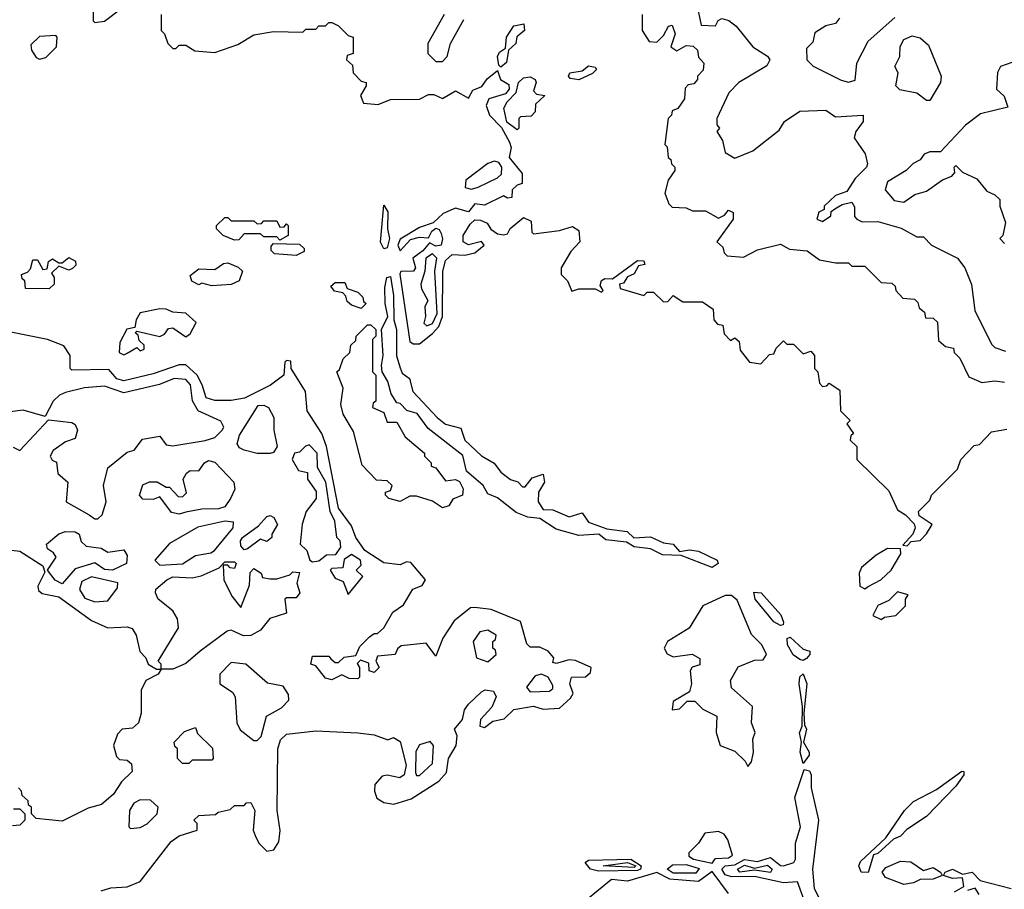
# Model space of a CAD drawing. Extents: x 2668140 to 2765664, y 823621 to 955240.
# Tile 151 of 256: x 2677004 to 2680034, y 883362 to 886039. Entities that reach past the tile are written whole.
import ezdxf

# ---------------------------------------------------------------- set-up
doc = ezdxf.new("R2010")
doc.units = 0

msp = doc.modelspace()

# ---------------------------------------------------------------- linework, layer by layer
at = {"layer": '0CON02XD'}
for points in [[(2677230, 886065), (2677230, 886035), (2677235, 886030), (2677265, 886033.8), (2677315, 886072.5)], [(2679087.5, 886085), (2679101.7, 886021.7), (2679145, 886020), (2679153.6, 886036.4), (2679165, 886042.5), (2679186.1, 886036.1), (2679209.3, 886019.3), (2679260, 885955), (2679305, 885926.7), (2679312.5, 885915), (2679303, 885897), (2679217.5, 885845), (2679186.4, 885813.6), (2679150, 885735), (2679150, 885715), (2679157.5, 885705), (2679150, 885695), (2679167, 885667), (2679175, 885630), (2679205, 885612.5), (2679260, 885635), (2679341.7, 885698.3), (2679357.5, 885725), (2679405, 885757.5), (2679485, 885760), (2679515, 885740), (2679600, 885745), (2679600, 885725), (2679577.5, 885695), (2679572.5, 885675), (2679605.9, 885625.9), (2679613.3, 885595), (2679610, 885585), (2679575, 885550), (2679550, 885510), (2679515, 885497.5), (2679480, 885465), (2679480, 885455), (2679463.9, 885446.1), (2679457.5, 885425), (2679475, 885417.5), (2679500, 885435), (2679501.7, 885448.3), (2679513, 885457), (2679535, 885470), (2679565, 885477.5), (2679573, 885463), (2679573, 885433), (2679580, 885425), (2679597, 885417), (2679645, 885417.5), (2679717, 885397), (2679765, 885370), (2679785, 885370), (2679810, 885345), (2679890, 885305), (2679912.5, 885275), (2679933.3, 885223.3), (2679943.6, 885143.6), (2679995, 885040), (2680005, 885030), (2680038.3, 885018.3)], [(2677440, 886055), (2677440, 886005), (2677450, 885995), (2677460, 885965), (2677475, 885950), (2677485, 885950), (2677495, 885960), (2677515, 885960), (2677543, 885943), (2677605, 885937.5), (2677675, 885962.5), (2677725, 885992.5), (2677785, 886002.5), (2677875, 886000), (2677885, 886010), (2677915, 886010), (2677925, 886020), (2677945, 886020), (2677955, 886030), (2677965, 886030), (2677985, 886020), (2678015, 885990), (2678030, 885985), (2678030, 885935), (2678011.7, 885928.3), (2678010, 885915), (2678028.3, 885898.3), (2678030, 885875), (2678055, 885850), (2678070, 885845), (2678070, 885835), (2678052.5, 885805), (2678061.7, 885781.7), (2678107.5, 885777.5), (2678145, 885793.1), (2678235, 885793.8), (2678261.7, 885808.3), (2678278.6, 885808.6), (2678305, 885796.2), (2678345, 885820), (2678385, 885797.5), (2678398.6, 885821.4), (2678426.8, 885833.2), (2678443, 885857), (2678475, 885882.5), (2678483.8, 885855), (2678509.2, 885839.2), (2678510, 885825), (2678499.4, 885810.6), (2678447.5, 885795), (2678440, 885775), (2678450, 885745), (2678486.7, 885706.7), (2678511.7, 885661.7), (2678516.7, 885645), (2678510, 885615), (2678550, 885565), (2678550, 885535), (2678535, 885530), (2678520, 885515), (2678518.3, 885491.7), (2678505, 885490), (2678493, 885497), (2678435, 885467.5), (2678405, 885472.5), (2678385, 885447.5), (2678345, 885458.8), (2678307.7, 885442.3), (2678276.7, 885413.3), (2678235, 885398.8), (2678175, 885363.8), (2678167.5, 885345), (2678175, 885327.5), (2678207.3, 885362.7), (2678235, 885369.2), (2678262.5, 885367.5), (2678272.5, 885387.5), (2678285, 885397.5), (2678295, 885393.3), (2678300.9, 885380.9), (2678305.7, 885364.3), (2678301.2, 885345), (2678285, 885341.9), (2678265, 885352.5), (2678245, 885327.1), (2678213.8, 885305), (2678222, 885275), (2678216, 885265), (2678176.7, 885263.3), (2678174.5, 885255.5), (2678205, 885048), (2678215, 885041.1), (2678235, 885041.5), (2678275, 885073.1), (2678294.5, 885095), (2678305.4, 885125), (2678305.9, 885264.1), (2678315, 885297.5), (2678335, 885316.2), (2678374.2, 885314.2), (2678405, 885321.2), (2678433.3, 885345), (2678425, 885355.7), (2678385, 885345.6), (2678368.6, 885355), (2678369.1, 885375), (2678390.9, 885409.1), (2678405, 885422.5), (2678421.9, 885421.9), (2678442.3, 885412.3), (2678454.3, 885394.3), (2678475, 885380), (2678493, 885377), (2678505, 885380), (2678513.6, 885396.4), (2678555, 885430), (2678578.3, 885418.3), (2678580, 885385), (2678585, 885380), (2678665, 885390), (2678705, 885402.5), (2678725, 885390), (2678727.5, 885355), (2678700, 885325), (2678670, 885275), (2678670, 885255), (2678690, 885235), (2678703, 885203), (2678725, 885210), (2678775, 885210), (2678795, 885200), (2678800, 885205), (2678790.7, 885220.7), (2678794.2, 885235.8), (2678805, 885242), (2678828.3, 885241.7), (2678905, 885297.5), (2678925, 885296.7), (2678927.5, 885285), (2678908.3, 885281.7), (2678895, 885256.7), (2678875, 885247.5), (2678862.5, 885227.5), (2678850, 885225), (2678851.7, 885211.7), (2678925, 885190), (2678935, 885200), (2678955, 885200), (2678985, 885170), (2678998.3, 885171.7), (2679015, 885190), (2679045, 885170), (2679105, 885170), (2679138.3, 885148.3), (2679140, 885115), (2679151.7, 885101.7), (2679168.3, 885098.3), (2679171.7, 885071.7), (2679191.7, 885051.7), (2679205, 885060), (2679218.3, 885048.3), (2679221.7, 885021.7), (2679250, 884985), (2679285, 884980), (2679311.7, 885008.3), (2679325, 885010), (2679331.7, 885028.3), (2679355, 885050), (2679365, 885040), (2679385, 885040), (2679415, 885010), (2679438.3, 885018.3), (2679450, 885005), (2679450, 884965), (2679460, 884955), (2679465, 884920), (2679475, 884910), (2679488.3, 884911.7), (2679495, 884920), (2679528.3, 884898.3), (2679530, 884835), (2679560, 884805), (2679550, 884795), (2679570, 884765), (2679561.7, 884758.3), (2679560, 884745), (2679580, 884725), (2679580, 884685), (2679678.3, 884588.3), (2679705, 884530), (2679730, 884515), (2679757, 884487), (2679760, 884475), (2679752.5, 884455), (2679721.7, 884421.7), (2679735, 884420), (2679747.5, 884432.5), (2679775, 884436), (2679795, 884456.2), (2679812.5, 884485), (2679771.7, 884511.7), (2679770, 884525), (2679805, 884560), (2679810, 884575), (2679890, 884655), (2679900, 884685), (2679941.7, 884728.3), (2679958.3, 884731.7), (2679995, 884770), (2680041.7, 884778.3)], [(2678310, 886055), (2678260, 885965), (2678260, 885935), (2678285, 885910), (2678305, 885910), (2678320, 885925), (2678330, 885965), (2678370.7, 886039.3)], [(2678920, 886055), (2678920, 886005), (2678941.7, 885971.7), (2678965, 885970), (2678985, 885990), (2679000.7, 886019.3), (2679011.7, 886021.7), (2679021.2, 885995), (2679007.5, 885955), (2679026.7, 885943.3), (2679055, 885959.2), (2679076.9, 885956.9), (2679090, 885945), (2679093, 885923), (2679110, 885905), (2679107, 885883), (2679090, 885865), (2679090, 885855), (2679078.3, 885841.7), (2679061.7, 885838.3), (2679051.7, 885828.3), (2679050, 885795), (2679030, 885765), (2679011.7, 885758.3), (2679010, 885745), (2679000, 885735), (2678990, 885655), (2678997, 885647), (2679000, 885615), (2679008.3, 885608.3), (2679010, 885595), (2679020, 885585), (2679020, 885575), (2679000, 885545), (2678990, 885505), (2679001.7, 885471.7), (2679011.7, 885461.7), (2679055, 885460), (2679075, 885450), (2679115, 885450), (2679155, 885427.5), (2679173, 885437), (2679185, 885452.5), (2679200, 885445), (2679200, 885425), (2679150, 885355), (2679168.3, 885338.3), (2679171.7, 885321.7), (2679181.7, 885311.7), (2679231.7, 885308.3), (2679275, 885330), (2679345, 885347.5), (2679373, 885333), (2679427, 885327), (2679465, 885300), (2679515, 885290), (2679555, 885290), (2679565, 885280), (2679605, 885280), (2679655, 885230), (2679688.3, 885228.3), (2679698.3, 885218.3), (2679700, 885205), (2679721.7, 885181.7), (2679758.3, 885178.3), (2679768.3, 885168.3), (2679771.7, 885151.7), (2679788.3, 885138.3), (2679791.7, 885121.7), (2679815, 885120), (2679828.3, 885108.3), (2679831.7, 885051.7), (2679853, 885033), (2679878.3, 885028.3), (2679880, 885015), (2679897, 884997), (2679925, 884940), (2679965, 884922.5), (2680005, 884927.5), (2680035, 884923.3)], [(2679527, 886043), (2679515, 886027.5), (2679485, 886020), (2679451.2, 885998.8), (2679445, 885970), (2679425, 885950), (2679426.7, 885915), (2679445.9, 885895.9), (2679532.3, 885852.3), (2679555, 885846.7), (2679575, 885852.5), (2679580, 885905), (2679615, 885972.5), (2679697.5, 886045)], [(2678485, 885892.5), (2678478.8, 885898.8), (2678474.4, 885925), (2678481.2, 885938.8), (2678498.8, 885951.2), (2678501.9, 885985), (2678525, 886019.4), (2678556, 886026), (2678557.5, 886005), (2678534.4, 885985.6), (2678530.8, 885965), (2678508.8, 885945), (2678502.5, 885907.5), (2678485, 885892.5)], [(2677065, 885917.5), (2677085, 885922.5), (2677117.5, 885955), (2677120, 885985), (2677115, 885990), (2677065, 885987.5), (2677038.3, 885961.7), (2677040, 885945), (2677055, 885922.5), (2677065, 885917.5)], [(2679805, 885790), (2679795, 885790), (2679765, 885812.5), (2679713, 885823), (2679700, 885835), (2679707.5, 885875), (2679697.5, 885895), (2679712.5, 885925), (2679713.6, 885956.4), (2679725, 885977.5), (2679750.7, 885989.3), (2679775, 885982.5), (2679800.7, 885960.7), (2679840, 885865), (2679837.5, 885845), (2679805, 885790)], [(2680075, 885913.3), (2680022.5, 885895), (2680013.6, 885876.4), (2680010, 885825), (2680033.6, 885803.6), (2680045, 885770), (2679961.2, 885748.8), (2679915, 885713.8), (2679838.3, 885631.7), (2679805, 885632.5), (2679787.5, 885625), (2679775, 885607.5), (2679753.6, 885596.4), (2679732.5, 885575), (2679675, 885540), (2679667.5, 885515), (2679695, 885482.5), (2679725, 885477.5), (2679758.8, 885501.2), (2679795, 885511.2), (2679843.9, 885546.1), (2679873, 885557), (2679881.7, 885568.3), (2679880, 885585), (2679885, 885590), (2679905, 885570), (2679949.3, 885549.3), (2679980.7, 885510.7), (2680005, 885500), (2680020, 885485), (2680020, 885465), (2680037.5, 885415), (2680030, 885375), (2680020, 885365), (2680035, 885350)], [(2678725, 885853.3), (2678698, 885858), (2678693.3, 885865), (2678696.7, 885875), (2678735, 885881.2), (2678755, 885897.1), (2678775, 885892.5), (2678778.8, 885885), (2678767.3, 885872.7), (2678725, 885853.3)], [(2678535, 885700), (2678503, 885723), (2678493.9, 885766.1), (2678503.9, 885786.1), (2678532.5, 885815), (2678538.8, 885845), (2678555, 885860), (2678575, 885862.9), (2678590, 885855), (2678593.3, 885845), (2678585, 885820), (2678595, 885810), (2678620, 885805), (2678591.7, 885778.3), (2678590, 885755), (2678578.3, 885741.7), (2678545, 885740), (2678540, 885735), (2678540, 885705), (2678535, 885700)], [(2678395, 885517.5), (2678415, 885523.3), (2678475, 885552.5), (2678486.4, 885563.6), (2678487.5, 885585), (2678478.8, 885598.8), (2678465, 885603.3), (2678445, 885596.2), (2678377.5, 885545), (2678375, 885522.5), (2678395, 885517.5)], [(2678125, 885333.8), (2678114.4, 885354.4), (2678125, 885467.5), (2678137.1, 885447.1), (2678136.2, 885395), (2678142.5, 885365), (2678135, 885336.2), (2678125, 885333.8)], [(2677805, 885360), (2677795, 885370), (2677755, 885370), (2677745, 885380), (2677695, 885380), (2677678.3, 885361.7), (2677665, 885360), (2677630, 885375), (2677610, 885395), (2677610, 885405), (2677635, 885430), (2677645, 885430), (2677655, 885420), (2677725, 885420), (2677735, 885410), (2677748.3, 885411.7), (2677755, 885420), (2677795, 885420), (2677805, 885400), (2677818.3, 885401.7), (2677825, 885410), (2677830, 885405), (2677830, 885375), (2677805, 885360)], [(2677855, 885313.3), (2677788.3, 885318.3), (2677778.3, 885328.3), (2677778.3, 885341.7), (2677785, 885350), (2677865, 885347.5), (2677880, 885335), (2677880, 885325), (2677855, 885313.3)], [(2677095, 885210), (2677021.7, 885211.7), (2677020, 885235), (2677011.7, 885241.7), (2677010, 885255), (2677028.3, 885261.7), (2677037.5, 885272.5), (2677045, 885300), (2677059.3, 885299.3), (2677075, 885270), (2677088.3, 885271.7), (2677092.5, 885295), (2677105, 885302.5), (2677125, 885290), (2677135, 885290), (2677155, 885306.7), (2677175.9, 885295.9), (2677177, 885283), (2677167, 885273), (2677155, 885267.5), (2677125, 885280), (2677101.7, 885258.3), (2677110, 885245), (2677110, 885225), (2677095, 885210)], [(2678257, 885097), (2678275, 885103.8), (2678288.9, 885135), (2678281.4, 885265), (2678288.1, 885305), (2678275, 885318.6), (2678254.3, 885305), (2678251.4, 885265), (2678238.8, 885225), (2678240.5, 885210.5), (2678260, 885175), (2678251.2, 885155), (2678253.3, 885125), (2678247.5, 885105), (2678257, 885097)], [(2677595, 885220), (2677565, 885227.5), (2677555, 885222.5), (2677533.6, 885233.6), (2677528.3, 885251.7), (2677555, 885272.5), (2677605, 885270), (2677631.7, 885288.3), (2677645, 885290), (2677677, 885277), (2677690, 885265), (2677680, 885235), (2677655, 885223.3), (2677595, 885220)], [(2679135, 884353.1), (2679039.3, 884389.3), (2678981.9, 884391.9), (2678945, 884410.6), (2678895, 884416), (2678871.2, 884431.2), (2678807.7, 884437.7), (2678785.9, 884455.9), (2678725, 884451.2), (2678655, 884470.8), (2678605, 884503.3), (2678567.5, 884507.5), (2678531.7, 884521.7), (2678475, 884567.5), (2678445, 884580), (2678430, 884605), (2678379.3, 884649.3), (2678367.5, 884697.5), (2678260.7, 884780.7), (2678226.9, 884826.9), (2678196, 884836), (2678175, 884857.5), (2678165, 884860), (2678147.5, 884887.5), (2678137.5, 884925), (2678120, 884955), (2678117.5, 884975), (2678122.5, 885005), (2678117.5, 885085), (2678136.7, 885125), (2678128.8, 885165), (2678128, 885215), (2678134.3, 885245.7), (2678145, 885248), (2678155, 885190), (2678155.6, 885115), (2678163.3, 885085), (2678164.2, 885004.2), (2678175, 884967.5), (2678181.4, 884951.4), (2678203.3, 884935), (2678213.8, 884895), (2678288.8, 884815), (2678314.4, 884794.4), (2678361.2, 884781.2), (2678373.8, 884745), (2678425, 884696.2), (2678464, 884674), (2678485, 884646.7), (2678515, 884623.3), (2678537, 884617), (2678551.2, 884601.2), (2678559.3, 884600.7), (2678580.8, 884629.2), (2678615, 884640), (2678618.8, 884615), (2678601.2, 884585), (2678600, 884555), (2678615, 884531.2), (2678645, 884530.8), (2678695, 884508.6), (2678735, 884521.2), (2678755, 884491.9), (2678811.4, 884471.4), (2678873.3, 884463.3), (2678894.2, 884444.2), (2678945, 884447.1), (2678985, 884429.2), (2679015, 884424.3), (2679035, 884402.5), (2679065, 884407.1), (2679093.4, 884403.4), (2679150.8, 884375), (2679154, 884365), (2679135, 884353.1)], [(2678055, 885150), (2678025, 885160), (2678011.7, 885171.7), (2678008.3, 885188.3), (2677998.3, 885198.3), (2677973, 885203), (2677961.7, 885218.3), (2677975, 885230), (2678005, 885230), (2678011.7, 885211.7), (2678045, 885200), (2678060, 885185), (2678061.7, 885171.7), (2678070, 885165), (2678055, 885150)], [(2677325, 885007.5), (2677335, 885012.5), (2677365, 885030), (2677375, 885020), (2677387.5, 885025), (2677387, 885037), (2677371.7, 885051.7), (2677368.3, 885068.3), (2677360, 885075), (2677365, 885080), (2677435, 885063.3), (2677449.3, 885070.7), (2677461.7, 885088.3), (2677475, 885090), (2677515, 885062.5), (2677528.3, 885071.7), (2677547, 885107), (2677515.9, 885135.9), (2677475, 885138.8), (2677455, 885147.5), (2677435, 885149.2), (2677375, 885136.2), (2677362.5, 885115), (2677358.3, 885091.7), (2677333.6, 885086.4), (2677312.5, 885045), (2677310, 885015), (2677325, 885007.5)], [(2678305, 884536.7), (2678275, 884557.5), (2678225, 884572.5), (2678205, 884572.5), (2678175, 884556.2), (2678140, 884565), (2678130, 884575), (2678130, 884585), (2678145, 884590), (2678150, 884605), (2678135, 884620), (2678101.7, 884621.7), (2678058.3, 884668.3), (2678031.7, 884771.7), (2678000, 884825), (2677992.5, 884855), (2678000, 884905), (2677980, 884955), (2677988.3, 884961.7), (2678000, 884995), (2678020, 885015), (2678023, 885037), (2678038.3, 885051.7), (2678040, 885065), (2678075, 885100), (2678085, 885100), (2678100, 885085), (2678100, 885065), (2678090, 885055), (2678090, 884955), (2678100, 884945), (2678100, 884865), (2678091.7, 884858.3), (2678090, 884845), (2678125, 884830), (2678135, 884800), (2678165, 884800), (2678190, 884755), (2678250, 884705), (2678250, 884695), (2678270, 884675), (2678270, 884665), (2678285, 884660), (2678315, 884620), (2678345, 884623.3), (2678358, 884618), (2678368.8, 884595), (2678366.7, 884575), (2678337, 884563), (2678325, 884542.5), (2678305, 884536.7)], [(2677255, 883357.5), (2677285, 883366.7), (2677335, 883370), (2677375, 883386.7), (2677470.7, 883509.3), (2677495, 883527.5), (2677550, 883545), (2677550, 883565), (2677540, 883575), (2677555, 883590), (2677607, 883593), (2677615, 883600), (2677651.7, 883608.3), (2677665, 883620), (2677695, 883620), (2677701.7, 883628.3), (2677715, 883630), (2677727.5, 883605), (2677722.5, 883545), (2677728.3, 883528.3), (2677740, 883505), (2677765, 883480), (2677786.4, 883483.6), (2677801.7, 883508.3), (2677806.2, 883543.8), (2677796.7, 883605), (2677798.9, 883795), (2677807.2, 883822.8), (2677825, 883840), (2677915, 883850.6), (2678045, 883844.4), (2678095, 883837.5), (2678137, 883823), (2678155, 883830), (2678175, 883817.5), (2678193.1, 883745), (2678187.1, 883715), (2678174.4, 883705.6), (2678135, 883713.5), (2678119.3, 883710.7), (2678096.9, 883685), (2678095.6, 883665), (2678102.9, 883642.9), (2678125, 883629.2), (2678155.9, 883624.1), (2678208.8, 883641.2), (2678294.2, 883695.8), (2678317.7, 883722.3), (2678323.8, 883765), (2678347.5, 883805), (2678350, 883835), (2678342.5, 883855), (2678366.7, 883885), (2678373.3, 883915), (2678385, 883932.5), (2678425, 883970), (2678436.4, 883976.4), (2678462.5, 883972.5), (2678470, 883955), (2678457.3, 883922.7), (2678422.5, 883885), (2678420, 883865), (2678435, 883860), (2678460, 883880), (2678495, 883886.7), (2678525, 883916.2), (2678585, 883926), (2678615, 883916.7), (2678665, 883920), (2678699.5, 883950.5), (2678707.5, 883965), (2678696.7, 883995), (2678702.5, 884015), (2678745, 884016), (2678760.5, 884029.5), (2678763.3, 884045), (2678715, 884067.1), (2678695, 884069.2), (2678655, 884057.5), (2678645, 884060), (2678647.5, 884075), (2678630, 884095), (2678605, 884107.5), (2678575, 884107.5), (2678565, 884117.5), (2678545, 884186.7), (2678455, 884223.3), (2678405, 884230), (2678391.7, 884228.3), (2678341.7, 884188.3), (2678306.7, 884135), (2678285, 884080), (2678255, 884120), (2678178.3, 884111.7), (2678167, 884103), (2678160, 884085), (2678105, 884080), (2678100, 884065), (2678110, 884045), (2678095, 884030), (2678080, 884035), (2678078.3, 884058.3), (2678052.5, 884067.5), (2678042.5, 884057.5), (2678050, 884045), (2678050, 884015), (2678045, 884010), (2678018.3, 884011.7), (2677995, 884022.5), (2677965, 884007.5), (2677945, 884012.5), (2677915, 884050), (2677900, 884055), (2677905, 884080), (2677955, 884080), (2677961.7, 884071.7), (2677975, 884060), (2677985, 884060), (2678003, 884077), (2678038.3, 884081.7), (2678050.7, 884109.3), (2678080.7, 884139.3), (2678095, 884150), (2678105, 884150), (2678125, 884167.5), (2678152.5, 884215), (2678185, 884237.5), (2678214.1, 884285.9), (2678243, 884297), (2678252.5, 884315), (2678208.3, 884368.3), (2678195, 884370), (2678175, 884361.2), (2678125, 884367.5), (2678066, 884405), (2678038.6, 884445), (2678025, 884481.2), (2677985.6, 884535), (2677948.1, 884725), (2677934.3, 884765), (2677888.8, 884835), (2677884, 884895), (2677840, 884965), (2677838.3, 884988.3), (2677825, 884990), (2677820, 884985), (2677817.5, 884945), (2677775.7, 884914.3), (2677696.4, 884873.6), (2677655, 884866.7), (2677605, 884866.7), (2677577.5, 884875), (2677566.2, 884915), (2677550, 884945), (2677515, 884976.2), (2677495, 884976.2), (2677415, 884948.8), (2677325, 884927.5), (2677303.2, 884933.2), (2677278.3, 884961.7), (2677165, 884960), (2677160, 884965), (2677160, 885005), (2677140, 885035), (2677090, 885055), (2676977.3, 885077.3)], [(2677245, 884502.5), (2677257.5, 884515), (2677270, 884555), (2677262.5, 884605), (2677275, 884660), (2677335, 884707.5), (2677356.2, 884713.8), (2677381.7, 884748.3), (2677435, 884757.5), (2677455, 884730), (2677475, 884727.5), (2677575, 884743.3), (2677605, 884753.3), (2677627.5, 884775), (2677632.5, 884785), (2677623, 884803), (2677553.3, 884835), (2677535.9, 884865.9), (2677530, 884915), (2677515, 884931.2), (2677480, 884935), (2677434.2, 884915.8), (2677325, 884890), (2677265, 884911.2), (2677204.1, 884905.9), (2677145, 884891.2), (2677126.4, 884883.6), (2677107.5, 884865), (2677082.5, 884817.5), (2677015, 884836.7), (2676941.7, 884828.3)], [(2677735, 884703.3), (2677695, 884713.8), (2677680.8, 884720.8), (2677673.6, 884733.6), (2677680.3, 884759.7), (2677738.3, 884851.7), (2677755, 884852.5), (2677770, 884845), (2677786.7, 884815), (2677786.7, 884775), (2677796.2, 884725), (2677785, 884706.7), (2677775, 884703.8), (2677735, 884703.3)], [(2676983.6, 884723.6), (2677005, 884712.5), (2677092.5, 884807.5), (2677165, 884798.8), (2677175, 884792.5), (2677182.5, 884775), (2677175, 884750), (2677145, 884740), (2677107, 884713), (2677097.5, 884695), (2677103.6, 884683.6), (2677117, 884677), (2677121.7, 884641.7), (2677152.5, 884615), (2677147.5, 884555), (2677217.5, 884515), (2677235, 884502.5), (2677245, 884502.5)], [(2677905, 884370), (2677925, 884373.3), (2677948.3, 884391.7), (2677977, 884393), (2677992.5, 884415), (2677990, 884435), (2677980, 884445), (2677973.8, 884495), (2677959.2, 884525), (2677945.8, 884615), (2677920.7, 884660.7), (2677920, 884705), (2677895, 884730), (2677883.6, 884726.4), (2677865, 884707.5), (2677850, 884705), (2677842.5, 884685), (2677861.7, 884651.7), (2677890, 884645), (2677890, 884625), (2677916.4, 884586.4), (2677916.7, 884565), (2677886.2, 884525), (2677873.6, 884486.4), (2677867.5, 884425), (2677887.5, 884405), (2677897.5, 884375), (2677905, 884370)], [(2677495, 884517.5), (2677471.7, 884521.7), (2677435, 884570), (2677415, 884562.5), (2677383, 884563), (2677372.5, 884575), (2677383, 884607), (2677403.6, 884616.4), (2677427, 884617), (2677455, 884600), (2677465, 884600), (2677491.7, 884571.7), (2677505, 884570), (2677517.5, 884582.5), (2677507.5, 884625), (2677517, 884643), (2677528.3, 884651.7), (2677555, 884650), (2677572.5, 884675), (2677585, 884682.5), (2677605, 884677.5), (2677663.3, 884615), (2677666.1, 884593.9), (2677652.5, 884565), (2677635, 884540), (2677616.4, 884533.6), (2677565, 884532.5), (2677515, 884523.3), (2677495, 884517.5)], [(2677435, 884360), (2677505, 884363.8), (2677545, 884390), (2677592.3, 884397.7), (2677603.3, 884405), (2677661.2, 884475), (2677662.5, 884492.5), (2677635, 884495.8), (2677552.5, 884477.5), (2677465, 884426.7), (2677420, 884375), (2677435, 884360)], [(2677695, 884407.5), (2677685, 884420), (2677683.8, 884435), (2677690, 884445), (2677739.3, 884480.7), (2677765, 884510), (2677775, 884512.5), (2677786.4, 884506.4), (2677797.5, 884485), (2677780, 884455), (2677780, 884445), (2677765, 884432.5), (2677745, 884440), (2677705, 884410), (2677695, 884407.5)], [(2677135, 884302.5), (2677113.6, 884313.6), (2677090, 884345), (2677116, 884385), (2677108.3, 884398.3), (2677090, 884410), (2677086.7, 884425), (2677125, 884456.2), (2677145, 884463.3), (2677175, 884462.5), (2677187.5, 884455), (2677193, 884433), (2677208.3, 884418.3), (2677255, 884412.5), (2677275, 884400), (2677325, 884407.5), (2677335, 884390), (2677332.5, 884365), (2677290, 884345), (2677265, 884346.2), (2677235, 884367.5), (2677175, 884348.8), (2677135, 884302.5)], [(2676945, 884410), (2677005, 884403.3), (2677075, 884357.5), (2677081.7, 884338.3), (2677060, 884295), (2677061.7, 884281.7), (2677073, 884273), (2677125, 884262.5), (2677225, 884190), (2677275, 884167.5), (2677335, 884170), (2677350, 884165), (2677362.5, 884145), (2677373.9, 884093.9), (2677392.5, 884075), (2677400, 884055), (2677425, 884040), (2677440, 884040), (2677440, 884055), (2677430, 884065), (2677493, 884167), (2677490, 884195), (2677475, 884220), (2677430, 884255), (2677422.5, 884275), (2677423.6, 884286.4), (2677456.7, 884315), (2677475, 884323.8), (2677535, 884321.2), (2677562.3, 884327.7), (2677618.3, 884351.7), (2677635, 884370), (2677665, 884370), (2677670, 884365), (2677665, 884350), (2677651.7, 884351.7), (2677645, 884360), (2677630, 884360), (2677632.5, 884315), (2677657.5, 884265), (2677685, 884230), (2677711.7, 884298.3), (2677713, 884337), (2677725, 884350), (2677747.5, 884335), (2677751.7, 884321.7), (2677775, 884317.5), (2677795, 884317.5), (2677835, 884330), (2677845, 884340), (2677865, 884337.5), (2677857.5, 884305), (2677866.2, 884275), (2677855, 884260), (2677825, 884260), (2677820, 884255), (2677825, 884212.5), (2677773.9, 884196.1), (2677745, 884160), (2677715, 884143.3), (2677693, 884143), (2677655, 884160), (2677643, 884157), (2677560, 884095), (2677515, 884057.5), (2677475, 884040), (2677440, 884040), (2677430, 884025), (2677392.5, 884005), (2677377.5, 883975), (2677377.5, 883905), (2677370, 883875), (2677351.7, 883858.3), (2677320, 883855), (2677305, 883840), (2677292.5, 883805), (2677301.7, 883771.7), (2677311.7, 883761.7), (2677335, 883760), (2677348.3, 883748.3), (2677350, 883725), (2677317, 883693), (2677292.5, 883655), (2677256.1, 883623.9), (2677215, 883612.5), (2677135, 883572.5), (2677055, 883580), (2677040, 883595), (2677040, 883615), (2677031.7, 883621.7), (2677030, 883635), (2677011.7, 883651.7), (2677010, 883665), (2677000, 883675)], [(2679605, 884287.5), (2679615, 884294), (2679654, 884315), (2679685.6, 884345), (2679716.2, 884395), (2679715, 884410), (2679675, 884411.2), (2679639.5, 884390.5), (2679595, 884352.5), (2679587.5, 884335), (2679590, 884295), (2679605, 884287.5)], [(2678015, 884270), (2678060, 884325), (2678040, 884345), (2678055, 884360), (2678052.5, 884375), (2678025, 884392.5), (2678003, 884377), (2677998.3, 884351.7), (2677965, 884350), (2677960, 884345), (2677975, 884320), (2678000, 884310), (2678015, 884270)], [(2677235, 884246.7), (2677275, 884250), (2677305, 884290), (2677306.1, 884306.1), (2677225, 884324.2), (2677195, 884310), (2677188, 884285), (2677205, 884258.8), (2677235, 884246.7)], [(2679345, 884174), (2679325, 884185.7), (2679267.5, 884255), (2679262.9, 884277.1), (2679286, 884275), (2679346.9, 884206.9), (2679354.2, 884185), (2679353.6, 884176.4), (2679345, 884174)], [(2679655, 884192.5), (2679665, 884200), (2679700, 884205), (2679730, 884235), (2679730, 884255), (2679738.3, 884268.3), (2679705, 884277.5), (2679678.8, 884251.2), (2679645, 884236), (2679630, 884205), (2679655, 884192.5)], [(2679245, 883740), (2679256.7, 883755), (2679262.5, 883785), (2679260, 883825), (2679267.5, 883845), (2679256.7, 883875), (2679258.8, 883925), (2679195, 883982.5), (2679191.2, 884005), (2679215, 884046.7), (2679265, 884067.5), (2679291.7, 884068.3), (2679302.5, 884085), (2679287.5, 884115), (2679256.4, 884146.4), (2679212.3, 884252.3), (2679195, 884266.2), (2679175, 884266.7), (2679106.7, 884235), (2679064.2, 884165.8), (2678997.5, 884125), (2678987.5, 884105), (2678997, 884087), (2679015, 884077.5), (2679073.6, 884086.4), (2679097, 884073), (2679096.7, 884053.3), (2679073.9, 884046.1), (2679067.5, 884035), (2679071.2, 883995), (2679065, 883970), (2679015, 883940), (2679012.5, 883915), (2679035, 883917.5), (2679058.3, 883941.7), (2679081.7, 883941.7), (2679106.4, 883916.4), (2679150, 883895), (2679147.5, 883845), (2679160, 883805), (2679205, 883787.5), (2679236.7, 883756.7), (2679245, 883740)], [(2678445, 884062.5), (2678470, 884085), (2678468.3, 884098.3), (2678460, 884105), (2678460, 884125), (2678468.3, 884131.7), (2678470, 884145), (2678445, 884160), (2678420, 884155), (2678400, 884125), (2678410, 884075), (2678445, 884062.5)], [(2679415, 884067.1), (2679405, 884069.4), (2679384.2, 884084.2), (2679366.9, 884115), (2679366.1, 884133.9), (2679375, 884138), (2679415, 884101.4), (2679435.5, 884095.5), (2679435.6, 884085), (2679425, 884073.1), (2679415, 884067.1)], [(2677735, 883820), (2677747, 883833), (2677763.3, 883895), (2677809.5, 883920.5), (2677832.5, 883945), (2677831.7, 883961.7), (2677815, 883987.5), (2677766.4, 883996.4), (2677700, 884055), (2677655, 884060), (2677620, 884025), (2677620, 883995), (2677659.3, 883969.3), (2677667.5, 883955), (2677672.5, 883875), (2677683, 883853), (2677725, 883820), (2677735, 883820)], [(2678575, 883970), (2678635, 883972.5), (2678645, 883980), (2678645, 883990), (2678630, 884015), (2678610, 884025), (2678590.5, 884019.5), (2678563.8, 883985), (2678575, 883970)], [(2679415, 883750), (2679406.2, 883785), (2679410, 883815), (2679404.4, 883844.4), (2679412, 883865), (2679412.9, 883925), (2679403.2, 883995), (2679405, 884016.2), (2679415, 884025.7), (2679426.9, 883995), (2679417.5, 883905), (2679418.8, 883868.8), (2679425.7, 883855), (2679416, 883815), (2679433.8, 883785), (2679433.3, 883775), (2679415, 883750)], [(2677525, 883750), (2677505, 883750), (2677490, 883765), (2677490, 883795), (2677481.7, 883801.7), (2677480, 883815), (2677511.7, 883848.3), (2677545, 883860), (2677551.7, 883841.7), (2677597, 883797), (2677600, 883765), (2677595, 883760), (2677535, 883760), (2677525, 883750)], [(2678235, 883712.5), (2678275, 883750), (2678277.5, 883805), (2678267, 883817), (2678235, 883807.5), (2678223.6, 883786.4), (2678221.7, 883721.7), (2678225, 883712.5), (2678235, 883712.5)], [(2679425, 883310), (2679397.5, 883385), (2679355, 883382.5), (2679265, 883402), (2679195, 883401.2), (2679175, 883407.5), (2679164.7, 883425), (2679175, 883434.6), (2679205, 883437.6), (2679235, 883453.8), (2679275, 883448.2), (2679315, 883460.8), (2679345, 883435.8), (2679355, 883434.3), (2679386.2, 883445), (2679391.4, 883455), (2679391.5, 883505), (2679407.1, 883555), (2679390, 883645), (2679418.3, 883731.7), (2679435, 883726.7), (2679440, 883715), (2679440, 883675), (2679462.5, 883575), (2679444.2, 883425), (2679449.4, 883365), (2679464.3, 883335)], [(2679615, 883413.8), (2679593.8, 883415), (2679586.7, 883435), (2679591.7, 883448.3), (2679669.3, 883520.7), (2679727.5, 883605), (2679755, 883632.5), (2679825, 883670), (2679903.9, 883726.1), (2679910, 883725), (2679910, 883715), (2679885, 883680), (2679795, 883586.2), (2679733.9, 883546.1), (2679715, 883526.2), (2679693.6, 883516.4), (2679645, 883472.5), (2679631.7, 883468.3), (2679615, 883413.8)], [(2676985, 883610), (2677005, 883610), (2677020, 883595), (2677020, 883575), (2677005, 883560), (2676981.7, 883558.3)], [(2677345, 883550), (2677375, 883552.5), (2677396.4, 883563.6), (2677427.5, 883595), (2677430, 883615), (2677406.4, 883636.4), (2677375, 883637.5), (2677355, 883627.5), (2677342.5, 883605), (2677340, 883555), (2677345, 883550)], [(2679135, 883442.5), (2679145, 883457.1), (2679185, 883459.4), (2679197.7, 883467.7), (2679183.8, 883515), (2679171.7, 883531.7), (2679155, 883540), (2679112.5, 883535), (2679093.3, 883505), (2679063.3, 883475), (2679063.8, 883465), (2679078, 883455), (2679135, 883442.5)], [(2678785, 883418.2), (2678760.6, 883425), (2678744.5, 883445), (2678755, 883451.8), (2678885, 883455.3), (2678916.8, 883435), (2678914.5, 883425), (2678905, 883420.2), (2678785, 883418.2)], [(2678895, 883430), (2678800, 883435), (2678875, 883445.3), (2678900.6, 883435), (2678895, 883430)], [(2679015, 883412.1), (2678996.7, 883425), (2679012.6, 883437.4), (2679055, 883438.6), (2679095, 883426.4), (2679085, 883412.2), (2679015, 883412.1)], [(2679315, 883414.5), (2679265, 883421.2), (2679220, 883415), (2679213.3, 883425), (2679235, 883436.5), (2679265, 883427.5), (2679305, 883436.9), (2679320, 883425), (2679315, 883414.5)], [(2679725, 883377.5), (2679668.6, 883398.6), (2679658.8, 883415), (2679670, 883430), (2679715, 883449.2), (2679746.9, 883446.9), (2679785, 883420), (2679815, 883430), (2679837.5, 883415), (2679842.5, 883405), (2679815, 883394), (2679775, 883392.5), (2679755, 883382.5), (2679725, 883377.5)], [(2679185, 883350), (2679135, 883417.5), (2679093.6, 883386.4), (2679005, 883393.8), (2678965, 883414.4), (2678875, 883387.5), (2678825, 883392.5), (2678745, 883327.5)], [(2679880.8, 883355), (2679909.2, 883370.8), (2679905, 883397.5), (2679875, 883395.6), (2679847.5, 883405), (2679852.5, 883415), (2679875, 883424.4), (2679905, 883408.8), (2679935.5, 883415.5), (2679960, 883390), (2680055.4, 883365.4)], [(2679957, 883347), (2679945, 883366.2), (2679920.7, 883359.3)]]:
    msp.add_lwpolyline(points, dxfattribs=at)

doc.saveas('drawing.dxf')
